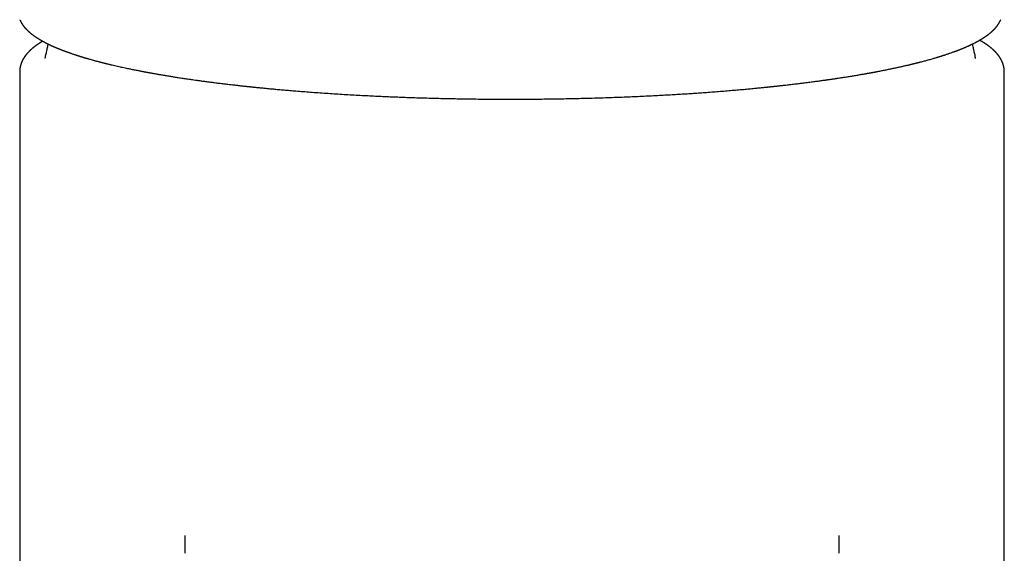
# Model space of a CAD drawing. Header units: millimetres. Extents: x 8 to 536, y 12 to 440.
# Tile 9 of 11: x 259 to 306, y 374 to 399. Entities that reach past the tile are written whole.
import ezdxf

# ---------------------------------------------------------------- set-up
doc = ezdxf.new("R2010")
doc.units = ezdxf.units.MM

msp = doc.modelspace()

# ---------------------------------------------------------------- linework, layer by layer
at = {"color": 7, "linetype": 'Continuous', "lineweight": 30}
for p, q in [((259.291, 396.586), (259.291, 278.089)), ((259.292, 396.586), (259.292, 396.586)), ((305.791, 278.089), (305.791, 396.586))]:
    msp.add_line(p, q, dxfattribs=at)
for points, knots in [([(259.296, 399.044), (259.299, 399.038), (259.303, 399.028), (259.31, 399.013), (259.316, 399), (259.321, 398.99), (259.324, 398.982), (259.327, 398.976), (259.33, 398.97), (259.334, 398.962), (259.339, 398.952), (259.346, 398.94), (259.353, 398.928), (259.36, 398.915), (259.366, 398.903), (259.373, 398.892), (259.379, 398.882), (259.385, 398.872), (259.39, 398.863), (259.396, 398.854), (259.402, 398.845), (259.408, 398.835), (259.415, 398.824), (259.422, 398.814), (259.429, 398.804), (259.435, 398.796), (259.44, 398.788), (259.446, 398.78), (259.452, 398.772), (259.458, 398.763), (259.465, 398.754), (259.471, 398.746), (259.476, 398.739), (259.481, 398.734), (259.485, 398.729), (259.489, 398.723), (259.494, 398.717), (259.501, 398.708), (259.51, 398.698), (259.519, 398.687), (259.528, 398.675), (259.538, 398.664), (259.548, 398.653), (259.558, 398.642), (259.568, 398.631), (259.577, 398.621), (259.586, 398.611), (259.594, 398.603), (259.601, 398.596), (259.606, 398.59), (259.612, 398.584), (259.617, 398.578), (259.624, 398.572), (259.631, 398.564), (259.639, 398.557), (259.648, 398.548), (259.657, 398.539), (259.668, 398.529), (259.678, 398.519), (259.687, 398.51), (259.695, 398.503), (259.703, 398.496), (259.71, 398.489), (259.717, 398.483), (259.726, 398.475), (259.736, 398.466), (259.746, 398.457), (259.759, 398.446), (259.774, 398.433), (259.792, 398.418), (259.808, 398.405), (259.824, 398.392), (259.838, 398.381), (259.85, 398.372), (259.861, 398.363), (259.872, 398.354), (259.883, 398.346), (259.895, 398.337), (259.908, 398.327), (259.923, 398.315), (259.94, 398.303), (259.958, 398.291), (259.976, 398.277), (259.995, 398.264), (260.014, 398.251), (260.031, 398.239), (260.048, 398.228), (260.063, 398.217), (260.078, 398.208), (260.092, 398.199), (260.105, 398.19), (260.12, 398.181), (260.137, 398.17), (260.157, 398.157), (260.182, 398.142), (260.21, 398.125), (260.242, 398.106), (260.274, 398.086), (260.308, 398.067), (260.342, 398.048), (260.376, 398.029), (260.41, 398.011), (260.444, 397.992), (260.479, 397.974), (260.509, 397.958), (260.534, 397.945), (260.554, 397.935), (260.575, 397.924), (260.598, 397.913), (260.622, 397.901), (260.645, 397.89), (260.667, 397.879), (260.688, 397.869), (260.708, 397.859), (260.73, 397.849), (260.753, 397.838), (260.777, 397.827), (260.798, 397.817), (260.818, 397.808), (260.836, 397.8), (260.853, 397.793), (260.868, 397.786), (260.88, 397.781), (260.89, 397.776), (260.898, 397.773), (260.908, 397.768), (260.919, 397.764), (260.932, 397.758), (260.947, 397.751), (260.963, 397.744), (260.982, 397.736), (261.007, 397.726), (261.038, 397.713), (261.074, 397.698), (261.108, 397.683), (261.142, 397.669), (261.174, 397.656), (261.205, 397.644), (261.24, 397.63), (261.281, 397.614), (261.317, 397.6), (261.343, 397.59), (261.359, 397.584), (261.375, 397.578), (261.39, 397.573), (261.403, 397.568), (261.415, 397.563), (261.424, 397.56), (261.431, 397.557), (261.438, 397.555), (261.446, 397.552), (261.457, 397.548), (261.47, 397.543), (261.487, 397.536), (261.507, 397.529), (261.531, 397.52), (261.56, 397.51), (261.591, 397.499), (261.622, 397.488), (261.653, 397.477), (261.683, 397.467), (261.724, 397.452), (261.775, 397.435), (261.836, 397.414), (261.894, 397.395), (261.941, 397.379), (261.979, 397.367), (262.006, 397.358), (262.033, 397.35), (262.06, 397.341), (262.086, 397.333), (262.107, 397.326), (262.123, 397.321), (262.133, 397.318), (262.141, 397.316), (262.147, 397.314), (262.152, 397.312), (262.158, 397.31), (262.166, 397.308), (262.177, 397.304), (262.191, 397.3), (262.208, 397.295), (262.229, 397.289), (262.252, 397.281), (262.278, 397.274), (262.308, 397.264), (262.342, 397.254), (262.379, 397.243), (262.417, 397.232), (262.456, 397.221), (262.495, 397.209), (262.582, 397.184), (262.675, 397.158), (262.775, 397.13), (262.831, 397.115), (262.888, 397.1), (262.943, 397.085), (262.998, 397.07), (263.054, 397.056), (263.11, 397.041), (263.156, 397.03), (263.188, 397.021), (263.209, 397.016), (263.227, 397.011), (263.243, 397.007), (263.256, 397.004), (263.265, 397.002), (263.272, 397), (263.278, 396.999), (263.284, 396.997), (263.291, 396.995), (263.299, 396.993), (263.312, 396.99), (263.329, 396.986), (263.352, 396.98), (263.378, 396.974), (263.409, 396.966), (263.442, 396.958), (263.479, 396.949), (263.52, 396.939), (263.562, 396.929), (263.67, 396.903), (263.845, 396.863), (264.089, 396.808), (264.284, 396.766), (264.428, 396.735), (264.518, 396.717), (264.609, 396.698), (264.7, 396.679), (264.791, 396.661), (264.874, 396.645), (264.948, 396.63), (265.011, 396.618), (265.069, 396.607), (265.122, 396.597), (265.17, 396.588), (265.214, 396.579), (265.252, 396.572), (265.285, 396.566), (265.313, 396.561), (265.336, 396.557), (265.354, 396.553), (265.366, 396.551), (265.374, 396.55), (265.38, 396.548), (265.39, 396.547), (265.403, 396.544), (265.426, 396.54), (265.459, 396.534), (265.504, 396.526), (265.556, 396.516), (265.615, 396.506), (265.68, 396.494), (265.75, 396.482), (265.825, 396.469), (265.903, 396.455), (265.981, 396.442), (266.06, 396.429), (266.172, 396.41), (266.319, 396.386), (266.498, 396.357), (266.653, 396.332), (266.782, 396.312), (266.888, 396.296), (266.995, 396.28), (267.105, 396.263), (267.219, 396.246), (267.337, 396.229), (267.46, 396.211), (267.599, 396.192), (267.755, 396.17), (267.928, 396.146), (268.109, 396.122), (268.298, 396.097), (268.463, 396.076), (268.601, 396.059), (268.709, 396.045), (268.817, 396.032), (268.922, 396.019), (269.024, 396.007), (269.127, 395.995), (269.231, 395.983), (269.337, 395.97), (269.436, 395.959), (269.528, 395.949), (269.613, 395.939), (269.689, 395.931), (269.761, 395.923), (269.829, 395.915), (269.885, 395.909), (269.929, 395.904), (269.963, 395.901), (269.994, 395.898), (270.021, 395.895), (270.043, 395.892), (270.059, 395.891), (270.069, 395.89), (270.074, 395.889), (270.076, 395.889), (270.082, 395.888), (270.092, 395.887), (270.109, 395.885), (270.132, 395.883), (270.159, 395.88), (270.192, 395.877), (270.231, 395.873), (270.274, 395.868), (270.325, 395.863), (270.382, 395.857), (270.447, 395.85), (270.518, 395.843), (270.595, 395.835), (270.679, 395.827), (270.769, 395.818), (270.863, 395.809), (270.96, 395.8), (271.059, 395.79), (271.165, 395.78), (271.275, 395.77), (271.392, 395.759), (271.514, 395.748), (271.642, 395.737), (271.776, 395.725), (271.914, 395.713), (272.055, 395.701), (272.197, 395.69), (272.403, 395.673), (272.675, 395.651), (273.024, 395.624), (273.387, 395.598), (273.762, 395.572), (274.139, 395.547), (274.517, 395.523), (274.896, 395.501), (275.275, 395.48), (275.645, 395.46), (276.005, 395.442), (276.355, 395.426), (276.705, 395.41), (277.055, 395.396), (277.405, 395.382), (277.766, 395.369), (278.137, 395.357), (278.518, 395.345), (278.9, 395.335), (279.28, 395.326), (279.661, 395.317), (280.04, 395.31), (280.432, 395.304), (280.837, 395.298), (281.255, 395.294), (281.674, 395.291), (282.094, 395.289), (282.501, 395.289), (282.895, 395.29), (283.278, 395.291), (283.66, 395.294), (284.041, 395.298), (284.423, 395.303), (284.805, 395.309), (285.198, 395.316), (285.604, 395.325), (286.022, 395.335), (286.438, 395.346), (286.854, 395.359), (287.256, 395.373), (287.644, 395.387), (288.018, 395.402), (288.391, 395.418), (288.763, 395.435), (289.131, 395.453), (289.496, 395.472), (289.845, 395.491), (290.179, 395.51), (290.497, 395.529), (290.811, 395.549), (291.119, 395.569), (291.423, 395.59), (291.734, 395.613), (292.053, 395.636), (292.38, 395.662), (292.699, 395.687), (293.012, 395.714), (293.319, 395.74), (293.562, 395.762), (293.744, 395.779), (293.867, 395.791), (293.988, 395.802), (294.099, 395.813), (294.197, 395.823), (294.281, 395.831), (294.359, 395.839), (294.429, 395.846), (294.492, 395.852), (294.548, 395.858), (294.599, 395.863), (294.645, 395.868), (294.688, 395.872), (294.727, 395.877), (294.762, 395.88), (294.792, 395.883), (294.813, 395.885), (294.827, 395.887), (294.835, 395.888), (294.844, 395.889), (294.855, 395.89), (294.871, 395.892), (294.894, 395.894), (294.924, 395.897), (294.962, 395.901), (295.005, 395.906), (295.052, 395.911), (295.107, 395.917), (295.17, 395.924), (295.241, 395.932), (295.325, 395.941), (295.423, 395.952), (295.535, 395.965), (295.653, 395.978), (295.776, 395.993), (295.896, 396.007), (296.009, 396.021), (296.113, 396.033), (296.215, 396.046), (296.314, 396.058), (296.422, 396.072), (296.539, 396.087), (296.663, 396.103), (296.781, 396.118), (296.892, 396.133), (296.998, 396.147), (297.098, 396.161), (297.191, 396.174), (297.271, 396.185), (297.339, 396.194), (297.398, 396.203), (297.459, 396.211), (297.523, 396.221), (297.592, 396.23), (297.665, 396.241), (297.74, 396.252), (297.82, 396.264), (297.908, 396.277), (298.005, 396.292), (298.111, 396.308), (298.221, 396.325), (298.327, 396.342), (298.429, 396.358), (298.525, 396.373), (298.621, 396.389), (298.72, 396.405), (298.82, 396.422), (298.921, 396.439), (299.016, 396.455), (299.105, 396.471), (299.188, 396.485), (299.256, 396.497), (299.309, 396.507), (299.349, 396.514), (299.386, 396.52), (299.419, 396.526), (299.448, 396.532), (299.471, 396.536), (299.49, 396.539), (299.504, 396.542), (299.516, 396.544), (299.528, 396.546), (299.545, 396.549), (299.565, 396.553), (299.59, 396.558), (299.619, 396.563), (299.652, 396.569), (299.689, 396.576), (299.73, 396.584), (299.775, 396.592), (299.866, 396.61), (300.003, 396.636), (300.184, 396.672), (300.366, 396.709), (300.549, 396.747), (300.698, 396.779), (300.813, 396.804), (300.893, 396.822), (300.972, 396.839), (301.047, 396.856), (301.118, 396.873), (301.186, 396.888), (301.25, 396.903), (301.31, 396.918), (301.365, 396.931), (301.413, 396.942), (301.456, 396.953), (301.496, 396.962), (301.535, 396.972), (301.57, 396.981), (301.602, 396.989), (301.63, 396.996), (301.651, 397.001), (301.667, 397.005), (301.68, 397.008), (301.693, 397.012), (301.71, 397.016), (301.728, 397.02), (301.751, 397.026), (301.778, 397.033), (301.809, 397.041), (301.842, 397.05), (301.928, 397.072), (302.063, 397.108), (302.246, 397.158), (302.422, 397.208), (302.546, 397.245), (302.622, 397.268), (302.654, 397.277), (302.683, 397.286), (302.71, 397.294), (302.734, 397.302), (302.754, 397.308), (302.77, 397.313), (302.782, 397.317), (302.79, 397.319), (302.797, 397.321), (302.805, 397.324), (302.814, 397.327), (302.827, 397.331), (302.842, 397.336), (302.862, 397.342), (302.883, 397.349), (302.908, 397.357), (302.943, 397.368), (302.986, 397.382), (303.04, 397.4), (303.095, 397.418), (303.15, 397.437), (303.211, 397.457), (303.277, 397.48), (303.348, 397.506), (303.403, 397.525), (303.44, 397.539), (303.46, 397.547), (303.479, 397.553), (303.493, 397.559), (303.505, 397.563), (303.515, 397.567), (303.527, 397.571), (303.542, 397.577), (303.56, 397.584), (303.581, 397.592), (303.606, 397.601), (303.631, 397.611), (303.659, 397.622), (303.688, 397.633), (303.717, 397.645), (303.748, 397.657), (303.779, 397.67), (303.81, 397.683), (303.839, 397.694), (303.867, 397.706), (303.894, 397.718), (303.922, 397.729), (303.947, 397.74), (303.966, 397.748), (303.982, 397.755), (303.993, 397.76), (304.006, 397.766), (304.02, 397.772), (304.036, 397.779), (304.053, 397.786), (304.072, 397.795), (304.091, 397.804), (304.112, 397.813), (304.132, 397.822), (304.152, 397.832), (304.175, 397.842), (304.201, 397.855), (304.23, 397.868), (304.256, 397.881), (304.28, 397.892), (304.3, 397.902), (304.316, 397.91), (304.328, 397.916), (304.34, 397.922), (304.352, 397.928), (304.367, 397.936), (304.383, 397.944), (304.401, 397.953), (304.419, 397.962), (304.437, 397.972), (304.454, 397.98), (304.47, 397.989), (304.486, 397.997), (304.502, 398.006), (304.519, 398.015), (304.534, 398.023), (304.547, 398.031), (304.559, 398.038), (304.57, 398.044), (304.58, 398.049), (304.591, 398.055), (304.604, 398.063), (304.619, 398.071), (304.637, 398.082), (304.657, 398.093), (304.679, 398.106), (304.702, 398.12), (304.728, 398.136), (304.752, 398.151), (304.775, 398.165), (304.796, 398.178), (304.816, 398.191), (304.837, 398.204), (304.855, 398.217), (304.872, 398.228), (304.887, 398.238), (304.902, 398.248), (304.917, 398.259), (304.933, 398.27), (304.949, 398.281), (304.964, 398.292), (304.979, 398.303), (304.996, 398.315), (305.013, 398.327), (305.031, 398.341), (305.053, 398.358), (305.078, 398.378), (305.105, 398.399), (305.13, 398.42), (305.154, 398.44), (305.176, 398.459), (305.196, 398.476), (305.214, 398.493), (305.229, 398.507), (305.241, 398.518), (305.25, 398.526), (305.259, 398.535), (305.268, 398.544), (305.277, 398.553), (305.285, 398.561), (305.292, 398.568), (305.299, 398.575), (305.307, 398.583), (305.317, 398.594), (305.331, 398.608), (305.344, 398.622), (305.354, 398.633), (305.361, 398.641), (305.369, 398.65), (305.377, 398.659), (305.385, 398.668), (305.393, 398.677), (305.401, 398.686), (305.408, 398.695), (305.414, 398.702), (305.419, 398.708), (305.424, 398.715), (305.429, 398.722), (305.435, 398.729), (305.441, 398.736), (305.447, 398.745), (305.455, 398.754), (305.462, 398.765), (305.47, 398.774), (305.477, 398.785), (305.485, 398.796), (305.493, 398.807), (305.5, 398.818), (305.506, 398.827), (305.512, 398.835), (305.517, 398.844), (305.524, 398.853), (305.53, 398.864), (305.537, 398.875), (305.544, 398.886), (305.55, 398.898), (305.557, 398.908), (305.562, 398.918), (305.566, 398.926), (305.57, 398.933), (305.573, 398.938), (305.576, 398.944), (305.58, 398.95), (305.584, 398.959), (305.589, 398.969), (305.595, 398.981), (305.601, 398.994), (305.608, 399.009), (305.616, 399.026), (305.621, 399.038), (305.624, 399.044)], [0, 0, 0, 0, 0.001014, 0.001907, 0.002681, 0.003335, 0.003764, 0.00412, 0.004469, 0.004866, 0.005519, 0.00627, 0.007113, 0.007918, 0.008646, 0.009366, 0.009994, 0.010595, 0.011182, 0.011757, 0.012338, 0.012984, 0.013697, 0.014386, 0.015029, 0.015593, 0.01608, 0.016564, 0.017104, 0.017708, 0.018346, 0.018928, 0.019349, 0.019729, 0.02007, 0.020413, 0.020821, 0.021453, 0.022191, 0.022925, 0.023753, 0.02452, 0.025318, 0.026168, 0.026872, 0.027608, 0.028311, 0.028929, 0.029408, 0.029818, 0.030186, 0.030606, 0.031089, 0.031634, 0.032224, 0.032829, 0.033539, 0.034267, 0.035, 0.035662, 0.036243, 0.036744, 0.037179, 0.037698, 0.03828, 0.038927, 0.039637, 0.040372, 0.041526, 0.042638, 0.043697, 0.044674, 0.045567, 0.04624, 0.046909, 0.047575, 0.048236, 0.048948, 0.049749, 0.05064, 0.051612, 0.052633, 0.053696, 0.054783, 0.055844, 0.056828, 0.057735, 0.058581, 0.059357, 0.060098, 0.060806, 0.061491, 0.062453, 0.063507, 0.064651, 0.066231, 0.067829, 0.069447, 0.071054, 0.072727, 0.074333, 0.075895, 0.077471, 0.079063, 0.080677, 0.08154, 0.08241, 0.083317, 0.084328, 0.085443, 0.086391, 0.087337, 0.088236, 0.08909, 0.089898, 0.090967, 0.091944, 0.092829, 0.093632, 0.094365, 0.095029, 0.095624, 0.09615, 0.096478, 0.096787, 0.097157, 0.097599, 0.098114, 0.09869, 0.099337, 0.100053, 0.10084, 0.10225, 0.103621, 0.104932, 0.106184, 0.107376, 0.108509, 0.109582, 0.11122, 0.112919, 0.113465, 0.114017, 0.114575, 0.115115, 0.115582, 0.115994, 0.11632, 0.116561, 0.116766, 0.117037, 0.117376, 0.117864, 0.118447, 0.119126, 0.119899, 0.120941, 0.122009, 0.123054, 0.124076, 0.125075, 0.126051, 0.128122, 0.130083, 0.131933, 0.133689, 0.134576, 0.135441, 0.136284, 0.137104, 0.137902, 0.138671, 0.139041, 0.139351, 0.1396, 0.139789, 0.139919, 0.140047, 0.140309, 0.140647, 0.141061, 0.141587, 0.142199, 0.142898, 0.143684, 0.144555, 0.145574, 0.146685, 0.147815, 0.148943, 0.150068, 0.15119, 0.156444, 0.157996, 0.159542, 0.161084, 0.162619, 0.164105, 0.165517, 0.16711, 0.168597, 0.169152, 0.169691, 0.170197, 0.170623, 0.170932, 0.171175, 0.17135, 0.171476, 0.171629, 0.171818, 0.172044, 0.172306, 0.172801, 0.17339, 0.174073, 0.174849, 0.175718, 0.176663, 0.177698, 0.178801, 0.179906, 0.185865, 0.191789, 0.197679, 0.19977, 0.201856, 0.203938, 0.206015, 0.208088, 0.21014, 0.211646, 0.213041, 0.214323, 0.215494, 0.216553, 0.2175, 0.218335, 0.219058, 0.219669, 0.220169, 0.220556, 0.220832, 0.220932, 0.221056, 0.221259, 0.221542, 0.221905, 0.222741, 0.223657, 0.224817, 0.226082, 0.227455, 0.228934, 0.230519, 0.232165, 0.233806, 0.235428, 0.23703, 0.240769, 0.244399, 0.24792, 0.250036, 0.25211, 0.254183, 0.256325, 0.258538, 0.260821, 0.263176, 0.265601, 0.268749, 0.27201, 0.275382, 0.278866, 0.282462, 0.284414, 0.286398, 0.288358, 0.290246, 0.292061, 0.293804, 0.295765, 0.297625, 0.299385, 0.301044, 0.302465, 0.303803, 0.305057, 0.306229, 0.307317, 0.307955, 0.30855, 0.309078, 0.309536, 0.309925, 0.310244, 0.310363, 0.310438, 0.310475, 0.310512, 0.310717, 0.311012, 0.311397, 0.311872, 0.312437, 0.313092, 0.313837, 0.314673, 0.315671, 0.316774, 0.317981, 0.319292, 0.320707, 0.322226, 0.323849, 0.325429, 0.327096, 0.32885, 0.330692, 0.332621, 0.334638, 0.336743, 0.338934, 0.341213, 0.34352, 0.345824, 0.348125, 0.353536, 0.358928, 0.364849, 0.370747, 0.376623, 0.382477, 0.388309, 0.394119, 0.399907, 0.405192, 0.41046, 0.415708, 0.420938, 0.42615, 0.431342, 0.436986, 0.442608, 0.448207, 0.453784, 0.45934, 0.464873, 0.470389, 0.476459, 0.482533, 0.48861, 0.494692, 0.500777, 0.506312, 0.511851, 0.517393, 0.522938, 0.528486, 0.534038, 0.539592, 0.545706, 0.551824, 0.557946, 0.564072, 0.570202, 0.575777, 0.581357, 0.586939, 0.592525, 0.59811, 0.60365, 0.609128, 0.614095, 0.61901, 0.623874, 0.628685, 0.633445, 0.638153, 0.64344, 0.64866, 0.653814, 0.6589, 0.66392, 0.668872, 0.670932, 0.672981, 0.675017, 0.677038, 0.678548, 0.679963, 0.681283, 0.682506, 0.683536, 0.684486, 0.685358, 0.68615, 0.686864, 0.687561, 0.688161, 0.688665, 0.689072, 0.689247, 0.689395, 0.689516, 0.689693, 0.689974, 0.690336, 0.690875, 0.691528, 0.692293, 0.693117, 0.693976, 0.695153, 0.696389, 0.697684, 0.699545, 0.701516, 0.703597, 0.705787, 0.708087, 0.709971, 0.711863, 0.713704, 0.715494, 0.717233, 0.719615, 0.721895, 0.72407, 0.726143, 0.728113, 0.729979, 0.731742, 0.733402, 0.734509, 0.735593, 0.736752, 0.737995, 0.739323, 0.740709, 0.742176, 0.743725, 0.745355, 0.747328, 0.749409, 0.751597, 0.753893, 0.755772, 0.757718, 0.759698, 0.761611, 0.763792, 0.765868, 0.767837, 0.769702, 0.77146, 0.773114, 0.773993, 0.77484, 0.775647, 0.776362, 0.776975, 0.777485, 0.777872, 0.778168, 0.778388, 0.778652, 0.778987, 0.779443, 0.779986, 0.780617, 0.781335, 0.78214, 0.783033, 0.784013, 0.785076, 0.789056, 0.793125, 0.797283, 0.80153, 0.805866, 0.807802, 0.809753, 0.811657, 0.81349, 0.815253, 0.816915, 0.818509, 0.820034, 0.821491, 0.822621, 0.823706, 0.824747, 0.825742, 0.826677, 0.827508, 0.828233, 0.828852, 0.829166, 0.829468, 0.82983, 0.830257, 0.830747, 0.831302, 0.832038, 0.832864, 0.833772, 0.8347, 0.839739, 0.844818, 0.849928, 0.854755, 0.855706, 0.856657, 0.857572, 0.858383, 0.859088, 0.859688, 0.860182, 0.86057, 0.86076, 0.860951, 0.861194, 0.861486, 0.86183, 0.862339, 0.862931, 0.863605, 0.86436, 0.865195, 0.866856, 0.868468, 0.870323, 0.872109, 0.873826, 0.876246, 0.87864, 0.881016, 0.881793, 0.882506, 0.88313, 0.883668, 0.884029, 0.884349, 0.884751, 0.885267, 0.88591, 0.886671, 0.887551, 0.888493, 0.889403, 0.890541, 0.891621, 0.892643, 0.893918, 0.895088, 0.896152, 0.897114, 0.89825, 0.899306, 0.90028, 0.901174, 0.901609, 0.902048, 0.902546, 0.903107, 0.90373, 0.904415, 0.905162, 0.905971, 0.906817, 0.907649, 0.908468, 0.909273, 0.91051, 0.911713, 0.912877, 0.913845, 0.914714, 0.915483, 0.915905, 0.916389, 0.916948, 0.917583, 0.918308, 0.919112, 0.919959, 0.920763, 0.921523, 0.922236, 0.922905, 0.923764, 0.924535, 0.925228, 0.925861, 0.926435, 0.92694, 0.927402, 0.927903, 0.928454, 0.929248, 0.930127, 0.931094, 0.932161, 0.933345, 0.934648, 0.936068, 0.937113, 0.938191, 0.939289, 0.940395, 0.941419, 0.942344, 0.94317, 0.943896, 0.944811, 0.9457, 0.946577, 0.947441, 0.948336, 0.949264, 0.950261, 0.951355, 0.952545, 0.954275, 0.955954, 0.957564, 0.959093, 0.960544, 0.961833, 0.963067, 0.964304, 0.964901, 0.965529, 0.96619, 0.966877, 0.96752, 0.968102, 0.968622, 0.969108, 0.969644, 0.970237, 0.97148, 0.972701, 0.973247, 0.973826, 0.974466, 0.975167, 0.97576, 0.976392, 0.977043, 0.977621, 0.978124, 0.978547, 0.978976, 0.979434, 0.979922, 0.980437, 0.980946, 0.98169, 0.982373, 0.983005, 0.983681, 0.984422, 0.985188, 0.985891, 0.986528, 0.98702, 0.987572, 0.988183, 0.988854, 0.989582, 0.990288, 0.991046, 0.991724, 0.992323, 0.992875, 0.993224, 0.993558, 0.993881, 0.994285, 0.994804, 0.99544, 0.996146, 0.996954, 0.997866, 0.998882, 1, 1, 1, 1]), ([(305.791, 396.586), (305.791, 396.593), (305.791, 396.607), (305.791, 396.625), (305.79, 396.641), (305.789, 396.654), (305.788, 396.669), (305.787, 396.684), (305.786, 396.7), (305.784, 396.714), (305.782, 396.728), (305.781, 396.741), (305.779, 396.755), (305.776, 396.77), (305.774, 396.784), (305.771, 396.797), (305.769, 396.809), (305.767, 396.82), (305.765, 396.83), (305.762, 396.841), (305.759, 396.854), (305.756, 396.866), (305.753, 396.879), (305.75, 396.891), (305.746, 396.902), (305.743, 396.913), (305.74, 396.922), (305.737, 396.932), (305.734, 396.942), (305.73, 396.954), (305.726, 396.967), (305.722, 396.978), (305.719, 396.987), (305.716, 396.994), (305.713, 397.001), (305.711, 397.006), (305.709, 397.013), (305.706, 397.021), (305.702, 397.03), (305.698, 397.039), (305.694, 397.049), (305.69, 397.059), (305.685, 397.07), (305.679, 397.081), (305.674, 397.093), (305.669, 397.103), (305.665, 397.112), (305.661, 397.12), (305.657, 397.128), (305.653, 397.135), (305.649, 397.143), (305.645, 397.151), (305.64, 397.16), (305.635, 397.169), (305.63, 397.178), (305.625, 397.186), (305.621, 397.194), (305.617, 397.201), (305.612, 397.209), (305.608, 397.216), (305.603, 397.223), (305.599, 397.231), (305.594, 397.238), (305.589, 397.247), (305.582, 397.257), (305.576, 397.267), (305.569, 397.277), (305.563, 397.286), (305.557, 397.295), (305.552, 397.302), (305.548, 397.308), (305.544, 397.314), (305.539, 397.32), (305.535, 397.326), (305.529, 397.334), (305.523, 397.342), (305.516, 397.351), (305.51, 397.36), (305.502, 397.369), (305.495, 397.378), (305.488, 397.387), (305.482, 397.395), (305.475, 397.403), (305.468, 397.412), (305.46, 397.422), (305.452, 397.432), (305.443, 397.442), (305.434, 397.452), (305.426, 397.461), (305.419, 397.469), (305.412, 397.477), (305.405, 397.484), (305.398, 397.493), (305.389, 397.502), (305.38, 397.512), (305.37, 397.522), (305.361, 397.532), (305.352, 397.54), (305.344, 397.548), (305.337, 397.555), (305.33, 397.562), (305.323, 397.569), (305.315, 397.578), (305.305, 397.586), (305.295, 397.596), (305.285, 397.605), (305.276, 397.614), (305.267, 397.622), (305.26, 397.629), (305.252, 397.636), (305.244, 397.643), (305.234, 397.652), (305.223, 397.661), (305.212, 397.671), (305.199, 397.682), (305.185, 397.694), (305.171, 397.706), (305.151, 397.722), (305.124, 397.744), (305.097, 397.765), (305.078, 397.779), (305.067, 397.788), (305.055, 397.797), (305.044, 397.805), (305.031, 397.815), (305.017, 397.824), (305.004, 397.834), (304.99, 397.844), (304.975, 397.855), (304.96, 397.865), (304.946, 397.875), (304.929, 397.887), (304.907, 397.901), (304.88, 397.919), (304.851, 397.938), (304.821, 397.957), (304.792, 397.975), (304.765, 397.992), (304.742, 398.006), (304.721, 398.018), (304.7, 398.031), (304.679, 398.043), (304.655, 398.057), (304.637, 398.067), (304.627, 398.073), (304.625, 398.074)], [0, 0, 0, 0, 0.01009, 0.019308, 0.027656, 0.035351, 0.042704, 0.05182, 0.06023, 0.067865, 0.074045, 0.081116, 0.088915, 0.096663, 0.104258, 0.111636, 0.118374, 0.123685, 0.128829, 0.134783, 0.141598, 0.148892, 0.155802, 0.162297, 0.168371, 0.174211, 0.179487, 0.184347, 0.19007, 0.196947, 0.204976, 0.210695, 0.215721, 0.220054, 0.223694, 0.226683, 0.229633, 0.234595, 0.239959, 0.245769, 0.250825, 0.256613, 0.263134, 0.270388, 0.276601, 0.282819, 0.288316, 0.293084, 0.297615, 0.301638, 0.306201, 0.311349, 0.317082, 0.322845, 0.328049, 0.332695, 0.337742, 0.342231, 0.346787, 0.351425, 0.356145, 0.360497, 0.365246, 0.370719, 0.376918, 0.38384, 0.389788, 0.396047, 0.40165, 0.406409, 0.410323, 0.413788, 0.417496, 0.421821, 0.426762, 0.432319, 0.438486, 0.444628, 0.4503, 0.457129, 0.463122, 0.468287, 0.473545, 0.479523, 0.48622, 0.493193, 0.500609, 0.507513, 0.513777, 0.5194, 0.524664, 0.529772, 0.535589, 0.542127, 0.549384, 0.557232, 0.5642, 0.570528, 0.576215, 0.581262, 0.585995, 0.591315, 0.597276, 0.603876, 0.611117, 0.618379, 0.624887, 0.630778, 0.636051, 0.640726, 0.646451, 0.652906, 0.660091, 0.668005, 0.675992, 0.685792, 0.694842, 0.703175, 0.724817, 0.746035, 0.752968, 0.759832, 0.766625, 0.773405, 0.780957, 0.789526, 0.796972, 0.805044, 0.813745, 0.822778, 0.830911, 0.838005, 0.851854, 0.866864, 0.883249, 0.899447, 0.915025, 0.929944, 0.941069, 0.951652, 0.961947, 0.972902, 0.984605, 0.996991, 1, 1, 1, 1]), ([(260.378, 398.028), (260.373, 398.025), (260.362, 398.019), (260.345, 398.008), (260.326, 397.997), (260.309, 397.986), (260.292, 397.976), (260.277, 397.967), (260.263, 397.958), (260.248, 397.949), (260.232, 397.938), (260.214, 397.926), (260.195, 397.914), (260.176, 397.901), (260.157, 397.889), (260.138, 397.876), (260.119, 397.863), (260.096, 397.847), (260.07, 397.828), (260.041, 397.807), (260.013, 397.786), (259.988, 397.767), (259.967, 397.75), (259.949, 397.736), (259.932, 397.723), (259.916, 397.709), (259.9, 397.696), (259.885, 397.683), (259.871, 397.672), (259.86, 397.662), (259.849, 397.652), (259.839, 397.644), (259.83, 397.635), (259.821, 397.627), (259.812, 397.619), (259.801, 397.609), (259.79, 397.598), (259.778, 397.587), (259.766, 397.576), (259.755, 397.565), (259.744, 397.554), (259.734, 397.543), (259.721, 397.531), (259.708, 397.517), (259.692, 397.5), (259.677, 397.484), (259.664, 397.469), (259.652, 397.456), (259.641, 397.443), (259.63, 397.43), (259.619, 397.417), (259.609, 397.406), (259.602, 397.396), (259.595, 397.388), (259.59, 397.381), (259.584, 397.374), (259.578, 397.366), (259.571, 397.357), (259.564, 397.348), (259.558, 397.34), (259.552, 397.332), (259.547, 397.325), (259.542, 397.318), (259.538, 397.313), (259.534, 397.307), (259.529, 397.3), (259.524, 397.292), (259.517, 397.282), (259.511, 397.272), (259.503, 397.261), (259.495, 397.249), (259.488, 397.237), (259.481, 397.226), (259.474, 397.215), (259.467, 397.202), (259.458, 397.188), (259.45, 397.173), (259.442, 397.158), (259.435, 397.145), (259.429, 397.134), (259.424, 397.123), (259.418, 397.112), (259.412, 397.1), (259.406, 397.087), (259.4, 397.074), (259.395, 397.062), (259.39, 397.051), (259.385, 397.041), (259.381, 397.031), (259.378, 397.022), (259.375, 397.014), (259.372, 397.007), (259.369, 396.999), (259.366, 396.991), (259.362, 396.981), (259.359, 396.972), (259.355, 396.962), (259.352, 396.953), (259.349, 396.943), (259.346, 396.935), (259.344, 396.926), (259.341, 396.917), (259.338, 396.908), (259.335, 396.898), (259.333, 396.888), (259.329, 396.876), (259.326, 396.863), (259.322, 396.848), (259.319, 396.835), (259.317, 396.822), (259.314, 396.81), (259.311, 396.796), (259.308, 396.781), (259.306, 396.766), (259.304, 396.751), (259.302, 396.736), (259.3, 396.723), (259.298, 396.711), (259.297, 396.699), (259.296, 396.686), (259.295, 396.672), (259.294, 396.657), (259.293, 396.643), (259.292, 396.627), (259.292, 396.608), (259.291, 396.594), (259.291, 396.586)], [0, 0, 0, 0, 0.00775, 0.017651, 0.02766, 0.037466, 0.04655, 0.054903, 0.062526, 0.069652, 0.079373, 0.089964, 0.100981, 0.111904, 0.122735, 0.133728, 0.145056, 0.156718, 0.175149, 0.192832, 0.210002, 0.227686, 0.239802, 0.251557, 0.262653, 0.273154, 0.284007, 0.295526, 0.303651, 0.311583, 0.319038, 0.326014, 0.332512, 0.338627, 0.345292, 0.352821, 0.36115, 0.370081, 0.378815, 0.387268, 0.395438, 0.403411, 0.411344, 0.423737, 0.436012, 0.448101, 0.460092, 0.468574, 0.4776, 0.487171, 0.4966, 0.505003, 0.512422, 0.516911, 0.521777, 0.527019, 0.532639, 0.538635, 0.544986, 0.550987, 0.5563, 0.561521, 0.565849, 0.569317, 0.573103, 0.577782, 0.583248, 0.589576, 0.596653, 0.603491, 0.612441, 0.620428, 0.627467, 0.63446, 0.641944, 0.651902, 0.661746, 0.671279, 0.680124, 0.686406, 0.692299, 0.699211, 0.70742, 0.71502, 0.722997, 0.730421, 0.737265, 0.74353, 0.749249, 0.754572, 0.759518, 0.763559, 0.767684, 0.772729, 0.778723, 0.7841, 0.790011, 0.795614, 0.800612, 0.806201, 0.810867, 0.815672, 0.820909, 0.826578, 0.832523, 0.838556, 0.846997, 0.855465, 0.863074, 0.869668, 0.876406, 0.884169, 0.892761, 0.90133, 0.909777, 0.917779, 0.92497, 0.931351, 0.937905, 0.945229, 0.953081, 0.961199, 0.969572, 0.978559, 0.988699, 1, 1, 1, 1]), ([(260.629, 397.898), (260.623, 397.871), (260.601, 397.778), (260.566, 397.617), (260.523, 397.416), (260.495, 397.28), (260.482, 397.212), (260.482, 397.211)], [0, 0, 0, 0, 0.116006, 0.409599, 0.703217, 0.99686, 1, 1, 1, 1]), ([(304.438, 397.211), (304.428, 397.262), (304.404, 397.379), (304.365, 397.564), (304.327, 397.743), (304.301, 397.854), (304.291, 397.898)], [0, 0, 0, 0, 0.218445, 0.513187, 0.807955, 1, 1, 1, 1]), ([(267.097, 374.679), (267.097, 374.679), (267.097, 374.679), (267.097, 374.679), (267.097, 374.679), (267.097, 374.679), (267.097, 374.678), (267.097, 374.676), (267.097, 374.674), (267.097, 374.672), (267.097, 374.669), (267.097, 374.666), (267.097, 374.663), (267.097, 374.66), (267.097, 374.657), (267.097, 374.653), (267.097, 374.648), (267.097, 374.643), (267.097, 374.638), (267.097, 374.632), (267.097, 374.626), (267.097, 374.619), (267.097, 374.611), (267.097, 374.602), (267.097, 374.592), (267.097, 374.583), (267.097, 374.575), (267.096, 374.568), (267.096, 374.561), (267.096, 374.554), (267.096, 374.546), (267.096, 374.536), (267.096, 374.526), (267.096, 374.515), (267.095, 374.502), (267.095, 374.49), (267.095, 374.476), (267.095, 374.463), (267.095, 374.45), (267.095, 374.438), (267.094, 374.425), (267.094, 374.413), (267.094, 374.401), (267.094, 374.387), (267.094, 374.372), (267.093, 374.356), (267.093, 374.339), (267.093, 374.322), (267.093, 374.305), (267.092, 374.291), (267.092, 374.28), (267.092, 374.269), (267.092, 374.258), (267.092, 374.245), (267.092, 374.23), (267.092, 374.213), (267.091, 374.195), (267.091, 374.176), (267.091, 374.159), (267.091, 374.141), (267.091, 374.122), (267.091, 374.103), (267.09, 374.083), (267.09, 374.063), (267.09, 374.044), (267.09, 374.025), (267.09, 374.004), (267.09, 373.987), (267.09, 373.971), (267.09, 373.958), (267.09, 373.946), (267.09, 373.933), (267.09, 373.92), (267.09, 373.905), (267.09, 373.889), (267.09, 373.872), (267.09, 373.855), (267.09, 373.843), (267.09, 373.838)], [0, 0, 0, 0, 0.009543, 0.024257, 0.036694, 0.048677, 0.060689, 0.074557, 0.089564, 0.105114, 0.120577, 0.135508, 0.149318, 0.162017, 0.174031, 0.187516, 0.202759, 0.215956, 0.230203, 0.244861, 0.259548, 0.274263, 0.293033, 0.311848, 0.329997, 0.346418, 0.361127, 0.371497, 0.381334, 0.391879, 0.403186, 0.415101, 0.429611, 0.443503, 0.457517, 0.472985, 0.486168, 0.500154, 0.513611, 0.52611, 0.538543, 0.550014, 0.561701, 0.573881, 0.586495, 0.59905, 0.613629, 0.627772, 0.640882, 0.652929, 0.660376, 0.667611, 0.675882, 0.685354, 0.696019, 0.707823, 0.721548, 0.734359, 0.746267, 0.757381, 0.770172, 0.783397, 0.797054, 0.811139, 0.825651, 0.839879, 0.85298, 0.864977, 0.871581, 0.879052, 0.887832, 0.897932, 0.909355, 0.922102, 0.938825, 0.957383, 0.977775, 1, 1, 1, 1]), ([(297.993, 373.838), (297.993, 373.844), (297.993, 373.858), (297.993, 373.877), (297.993, 373.896), (297.993, 373.913), (297.993, 373.928), (297.993, 373.943), (297.993, 373.956), (297.993, 373.968), (297.993, 373.978), (297.993, 373.987), (297.993, 373.994), (297.993, 374.002), (297.993, 374.008), (297.993, 374.018), (297.993, 374.033), (297.992, 374.051), (297.992, 374.07), (297.992, 374.089), (297.992, 374.109), (297.992, 374.129), (297.992, 374.15), (297.992, 374.172), (297.991, 374.192), (297.991, 374.207), (297.991, 374.218), (297.991, 374.229), (297.991, 374.238), (297.991, 374.247), (297.991, 374.257), (297.991, 374.268), (297.99, 374.28), (297.99, 374.294), (297.99, 374.308), (297.99, 374.321), (297.99, 374.333), (297.99, 374.343), (297.989, 374.352), (297.989, 374.358), (297.989, 374.365), (297.989, 374.373), (297.989, 374.382), (297.989, 374.392), (297.989, 374.404), (297.989, 374.416), (297.988, 374.432), (297.988, 374.449), (297.988, 374.468), (297.988, 374.485), (297.987, 374.501), (297.987, 374.515), (297.987, 374.527), (297.987, 374.539), (297.987, 374.55), (297.986, 374.562), (297.986, 374.572), (297.986, 374.582), (297.986, 374.59), (297.986, 374.597), (297.986, 374.604), (297.986, 374.611), (297.986, 374.619), (297.986, 374.628), (297.986, 374.635), (297.985, 374.643), (297.985, 374.649), (297.985, 374.654), (297.985, 374.658), (297.985, 374.661), (297.985, 374.664), (297.985, 374.667), (297.985, 374.669), (297.985, 374.672), (297.985, 374.674), (297.985, 374.676), (297.985, 374.677), (297.985, 374.678), (297.985, 374.679), (297.985, 374.679), (297.985, 374.679), (297.985, 374.679), (297.985, 374.679), (297.985, 374.679), (297.985, 374.679), (297.985, 374.679), (297.985, 374.679)], [0, 0, 0, 0, 0.020218, 0.038932, 0.056139, 0.071835, 0.086015, 0.098672, 0.109799, 0.11939, 0.127785, 0.134483, 0.139483, 0.143131, 0.146817, 0.150691, 0.162004, 0.174695, 0.188782, 0.204156, 0.217201, 0.230911, 0.245293, 0.260356, 0.275756, 0.283852, 0.291469, 0.298605, 0.305257, 0.311578, 0.318687, 0.32681, 0.335935, 0.346084, 0.357203, 0.367715, 0.376934, 0.384718, 0.391237, 0.396482, 0.401289, 0.408096, 0.416107, 0.425331, 0.435779, 0.447461, 0.459786, 0.478678, 0.497604, 0.515867, 0.532883, 0.548674, 0.563494, 0.577384, 0.594032, 0.610779, 0.627599, 0.643859, 0.656076, 0.667857, 0.68042, 0.694246, 0.712373, 0.731321, 0.750194, 0.768991, 0.787562, 0.805135, 0.817578, 0.829392, 0.84157, 0.854774, 0.869015, 0.883749, 0.898219, 0.912284, 0.923648, 0.933939, 0.94344, 0.952796, 0.960063, 0.967553, 0.976156, 0.985941, 0.999801, 1, 1, 1, 1])]:
    msp.add_open_spline(points, degree=3, knots=knots, dxfattribs=at)

doc.saveas('drawing.dxf')
